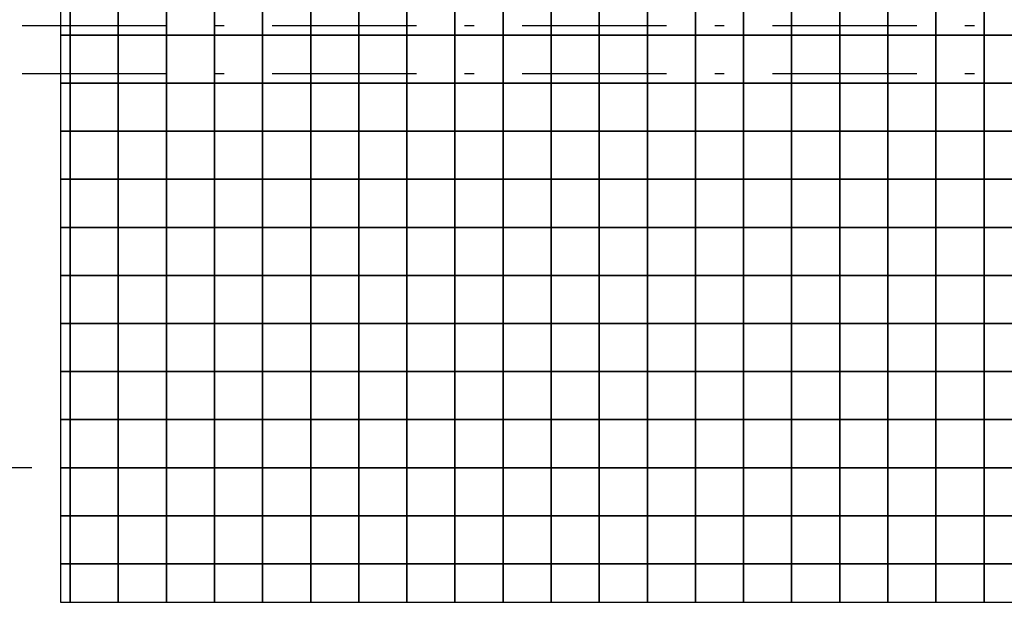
# Model space of a CAD drawing. Header units: millimetres. Extents: x 269 to 62306, y -15633 to 20300.
# Tile 58 of 90: x 30398 to 31421, y -140 to 466. Entities that reach past the tile are written whole.
import ezdxf

# ---------------------------------------------------------------- set-up
doc = ezdxf.new("R2010")
doc.units = ezdxf.units.MM
doc.header["$LTSCALE"] = 0.5
doc.header["$MEASUREMENT"] = 0
doc.linetypes.add('Over snittplan', pattern=[520, 300, -100, 20, -100])
doc.linetypes.add('PLINE', pattern=[0])
for name, color, linetype in [('223- Bjelker', 7, 'Continuous'), ('265- Gesimser_ takrenner og nedløp', 7, 'Continuous'), ('712- Drenering (Nye konstruksjoner)', 7, 'Continuous')]:
    doc.layers.add(name, color=color, linetype=linetype)

# ---------------------------------------------------------------- blocks, each defined once
blk = doc.blocks.new('*X191')
at = {"layer": '712- Drenering (Nye konstruksjoner)', "linetype": 'PLINE'}
for p, q in [((30450, 500), (30450, 450)), ((30450, 450), (30450, 500)), ((30500, 500), (30500, 450)), ((30500, 450), (30500, 500)), ((30550, 500), (30550, 450)), ((30550, 450), (30550, 500)), ((30600, 500), (30600, 450)), ((30600, 450), (30600, 500)), ((30650, 500), (30650, 450)), ((30650, 450), (30650, 500)), ((30700, 500), (30700, 450)), ((30700, 450), (30700, 500)), ((30750, 500), (30750, 450)), ((30750, 450), (30750, 500)), ((30800, 500), (30800, 450)), ((30800, 450), (30800, 500)), ((30850, 500), (30850, 450)), ((30850, 450), (30850, 500)), ((30900, 500), (30900, 450)), ((30900, 450), (30900, 500)), ((30950, 500), (30950, 450)), ((30950, 450), (30950, 500)), ((31000, 500), (31000, 450)), ((31000, 450), (31000, 500)), ((31050, 500), (31050, 450)), ((31050, 450), (31050, 500)), ((31100, 500), (31100, 450)), ((31100, 450), (31100, 500)), ((31150, 500), (31150, 450)), ((31150, 450), (31150, 500)), ((31200, 500), (31200, 450)), ((31200, 450), (31200, 500)), ((31250, 500), (31250, 450)), ((31250, 450), (31250, 500)), ((31300, 500), (31300, 450)), ((31300, 450), (31300, 500)), ((31350, 500), (31350, 450)), ((31350, 450), (31350, 500)), ((31400, 500), (31400, 450)), ((31400, 450), (31400, 500)), ((30440, 450), (30450, 450)), ((30450, 450), (30440, 450)), ((30450, 450), (30500, 450)), ((30450, 450), (30450, 400)), ((30500, 450), (30450, 450)), ((30450, 400), (30450, 450)), ((30500, 450), (30550, 450)), ((30500, 450), (30500, 400)), ((30550, 450), (30500, 450)), ((30500, 400), (30500, 450)), ((30550, 450), (30600, 450)), ((30550, 450), (30550, 400)), ((30600, 450), (30550, 450)), ((30550, 400), (30550, 450)), ((30600, 450), (30650, 450)), ((30600, 450), (30600, 400)), ((30650, 450), (30600, 450)), ((30600, 400), (30600, 450)), ((30650, 450), (30700, 450)), ((30650, 450), (30650, 400)), ((30700, 450), (30650, 450)), ((30650, 400), (30650, 450)), ((30700, 450), (30750, 450)), ((30700, 450), (30700, 400)), ((30750, 450), (30700, 450)), ((30700, 400), (30700, 450)), ((30750, 450), (30800, 450)), ((30750, 450), (30750, 400)), ((30800, 450), (30750, 450)), ((30750, 400), (30750, 450)), ((30800, 450), (30850, 450)), ((30800, 450), (30800, 400)), ((30850, 450), (30800, 450)), ((30800, 400), (30800, 450)), ((30850, 450), (30900, 450)), ((30850, 450), (30850, 400)), ((30900, 450), (30850, 450)), ((30850, 400), (30850, 450)), ((30900, 450), (30950, 450)), ((30900, 450), (30900, 400)), ((30950, 450), (30900, 450)), ((30900, 400), (30900, 450)), ((30950, 450), (31000, 450)), ((30950, 450), (30950, 400)), ((31000, 450), (30950, 450)), ((30950, 400), (30950, 450)), ((31000, 450), (31050, 450)), ((31000, 450), (31000, 400)), ((31050, 450), (31000, 450)), ((31000, 400), (31000, 450)), ((31050, 450), (31100, 450)), ((31050, 450), (31050, 400)), ((31100, 450), (31050, 450)), ((31050, 400), (31050, 450)), ((31100, 450), (31150, 450)), ((31100, 450), (31100, 400)), ((31150, 450), (31100, 450)), ((31100, 400), (31100, 450)), ((31150, 450), (31200, 450)), ((31150, 450), (31150, 400)), ((31200, 450), (31150, 450)), ((31150, 400), (31150, 450)), ((31200, 450), (31250, 450)), ((31200, 450), (31200, 400)), ((31250, 450), (31200, 450)), ((31200, 400), (31200, 450)), ((31250, 450), (31300, 450)), ((31250, 450), (31250, 400)), ((31300, 450), (31250, 450)), ((31250, 400), (31250, 450)), ((31300, 450), (31350, 450)), ((31300, 450), (31300, 400)), ((31350, 450), (31300, 450)), ((31300, 400), (31300, 450)), ((31350, 450), (31400, 450)), ((31350, 450), (31350, 400)), ((31400, 450), (31350, 450)), ((31350, 400), (31350, 450)), ((31400, 450), (31450, 450)), ((31400, 450), (31400, 400)), ((31450, 450), (31400, 450)), ((31400, 400), (31400, 450)), ((30440, 400), (30450, 400)), ((30450, 400), (30440, 400)), ((30450, 400), (30500, 400)), ((30450, 400), (30450, 350)), ((30500, 400), (30450, 400)), ((30450, 350), (30450, 400)), ((30500, 400), (30550, 400)), ((30500, 400), (30500, 350)), ((30550, 400), (30500, 400)), ((30500, 350), (30500, 400)), ((30550, 400), (30600, 400)), ((30550, 400), (30550, 350)), ((30600, 400), (30550, 400)), ((30550, 350), (30550, 400)), ((30600, 400), (30650, 400)), ((30600, 400), (30600, 350)), ((30650, 400), (30600, 400)), ((30600, 350), (30600, 400)), ((30650, 400), (30700, 400)), ((30650, 400), (30650, 350)), ((30700, 400), (30650, 400)), ((30650, 350), (30650, 400)), ((30700, 400), (30750, 400)), ((30700, 400), (30700, 350)), ((30750, 400), (30700, 400)), ((30700, 350), (30700, 400)), ((30750, 400), (30800, 400)), ((30750, 400), (30750, 350)), ((30800, 400), (30750, 400)), ((30750, 350), (30750, 400)), ((30800, 400), (30850, 400)), ((30800, 400), (30800, 350)), ((30850, 400), (30800, 400)), ((30800, 350), (30800, 400)), ((30850, 400), (30900, 400)), ((30850, 400), (30850, 350)), ((30900, 400), (30850, 400)), ((30850, 350), (30850, 400)), ((30900, 400), (30950, 400)), ((30900, 400), (30900, 350)), ((30950, 400), (30900, 400)), ((30900, 350), (30900, 400)), ((30950, 400), (31000, 400)), ((30950, 400), (30950, 350)), ((31000, 400), (30950, 400)), ((30950, 350), (30950, 400)), ((31000, 400), (31050, 400)), ((31000, 400), (31000, 350)), ((31050, 400), (31000, 400)), ((31000, 350), (31000, 400)), ((31050, 400), (31100, 400)), ((31050, 400), (31050, 350)), ((31100, 400), (31050, 400)), ((31050, 350), (31050, 400)), ((31100, 400), (31150, 400)), ((31100, 400), (31100, 350)), ((31150, 400), (31100, 400)), ((31100, 350), (31100, 400)), ((31150, 400), (31200, 400)), ((31150, 400), (31150, 350)), ((31200, 400), (31150, 400)), ((31150, 350), (31150, 400)), ((31200, 400), (31250, 400)), ((31200, 400), (31200, 350)), ((31250, 400), (31200, 400)), ((31200, 350), (31200, 400)), ((31250, 400), (31300, 400)), ((31250, 400), (31250, 350)), ((31300, 400), (31250, 400)), ((31250, 350), (31250, 400)), ((31300, 400), (31350, 400)), ((31300, 400), (31300, 350)), ((31350, 400), (31300, 400)), ((31300, 350), (31300, 400)), ((31350, 400), (31400, 400)), ((31350, 400), (31350, 350)), ((31400, 400), (31350, 400)), ((31350, 350), (31350, 400)), ((31400, 400), (31450, 400)), ((31400, 400), (31400, 350)), ((31450, 400), (31400, 400)), ((31400, 350), (31400, 400)), ((30440, 350), (30450, 350)), ((30450, 350), (30440, 350)), ((30450, 350), (30500, 350)), ((30450, 350), (30450, 300)), ((30500, 350), (30450, 350)), ((30450, 300), (30450, 350)), ((30500, 350), (30550, 350)), ((30500, 350), (30500, 300)), ((30550, 350), (30500, 350)), ((30500, 300), (30500, 350)), ((30550, 350), (30600, 350)), ((30550, 350), (30550, 300)), ((30600, 350), (30550, 350)), ((30550, 300), (30550, 350)), ((30600, 350), (30650, 350)), ((30600, 350), (30600, 300)), ((30650, 350), (30600, 350)), ((30600, 300), (30600, 350)), ((30650, 350), (30700, 350)), ((30650, 350), (30650, 300)), ((30700, 350), (30650, 350)), ((30650, 300), (30650, 350)), ((30700, 350), (30750, 350)), ((30700, 350), (30700, 300)), ((30750, 350), (30700, 350)), ((30700, 300), (30700, 350)), ((30750, 350), (30800, 350)), ((30750, 350), (30750, 300)), ((30800, 350), (30750, 350)), ((30750, 300), (30750, 350)), ((30800, 350), (30850, 350)), ((30800, 350), (30800, 300)), ((30850, 350), (30800, 350)), ((30800, 300), (30800, 350)), ((30850, 350), (30900, 350)), ((30850, 350), (30850, 300)), ((30900, 350), (30850, 350)), ((30850, 300), (30850, 350)), ((30900, 350), (30950, 350)), ((30900, 350), (30900, 300)), ((30950, 350), (30900, 350)), ((30900, 300), (30900, 350)), ((30950, 350), (31000, 350)), ((30950, 350), (30950, 300)), ((31000, 350), (30950, 350)), ((30950, 300), (30950, 350)), ((31000, 350), (31050, 350)), ((31000, 350), (31000, 300)), ((31050, 350), (31000, 350)), ((31000, 300), (31000, 350)), ((31050, 350), (31100, 350)), ((31050, 350), (31050, 300)), ((31100, 350), (31050, 350)), ((31050, 300), (31050, 350)), ((31100, 350), (31150, 350)), ((31100, 350), (31100, 300)), ((31150, 350), (31100, 350)), ((31100, 300), (31100, 350)), ((31150, 350), (31200, 350)), ((31150, 350), (31150, 300)), ((31200, 350), (31150, 350)), ((31150, 300), (31150, 350)), ((31200, 350), (31250, 350)), ((31200, 350), (31200, 300)), ((31250, 350), (31200, 350)), ((31200, 300), (31200, 350)), ((31250, 350), (31300, 350)), ((31250, 350), (31250, 300)), ((31300, 350), (31250, 350)), ((31250, 300), (31250, 350)), ((31300, 350), (31350, 350)), ((31300, 350), (31300, 300)), ((31350, 350), (31300, 350)), ((31300, 300), (31300, 350)), ((31350, 350), (31400, 350)), ((31350, 350), (31350, 300)), ((31400, 350), (31350, 350)), ((31350, 300), (31350, 350)), ((31400, 350), (31450, 350)), ((31400, 350), (31400, 300)), ((31450, 350), (31400, 350)), ((31400, 300), (31400, 350)), ((30440, 300), (30450, 300)), ((30450, 300), (30440, 300)), ((30450, 300), (30500, 300)), ((30450, 300), (30450, 250)), ((30500, 300), (30450, 300)), ((30450, 250), (30450, 300)), ((30500, 300), (30550, 300)), ((30500, 300), (30500, 250)), ((30550, 300), (30500, 300)), ((30500, 250), (30500, 300)), ((30550, 300), (30600, 300)), ((30550, 300), (30550, 250)), ((30600, 300), (30550, 300)), ((30550, 250), (30550, 300)), ((30600, 300), (30650, 300)), ((30600, 300), (30600, 250)), ((30650, 300), (30600, 300)), ((30600, 250), (30600, 300)), ((30650, 300), (30700, 300)), ((30650, 300), (30650, 250)), ((30700, 300), (30650, 300)), ((30650, 250), (30650, 300)), ((30700, 300), (30750, 300)), ((30700, 300), (30700, 250)), ((30750, 300), (30700, 300)), ((30700, 250), (30700, 300)), ((30750, 300), (30800, 300)), ((30750, 300), (30750, 250)), ((30800, 300), (30750, 300)), ((30750, 250), (30750, 300)), ((30800, 300), (30850, 300)), ((30800, 300), (30800, 250)), ((30850, 300), (30800, 300)), ((30800, 250), (30800, 300)), ((30850, 300), (30900, 300)), ((30850, 300), (30850, 250)), ((30900, 300), (30850, 300)), ((30850, 250), (30850, 300)), ((30900, 300), (30950, 300)), ((30900, 300), (30900, 250)), ((30950, 300), (30900, 300)), ((30900, 250), (30900, 300)), ((30950, 300), (31000, 300)), ((30950, 300), (30950, 250)), ((31000, 300), (30950, 300)), ((30950, 250), (30950, 300)), ((31000, 300), (31050, 300)), ((31000, 300), (31000, 250)), ((31050, 300), (31000, 300)), ((31000, 250), (31000, 300)), ((31050, 300), (31100, 300)), ((31050, 300), (31050, 250)), ((31100, 300), (31050, 300)), ((31050, 250), (31050, 300)), ((31100, 300), (31150, 300)), ((31100, 300), (31100, 250)), ((31150, 300), (31100, 300)), ((31100, 250), (31100, 300)), ((31150, 300), (31200, 300)), ((31150, 300), (31150, 250)), ((31200, 300), (31150, 300)), ((31150, 250), (31150, 300)), ((31200, 300), (31250, 300)), ((31200, 300), (31200, 250)), ((31250, 300), (31200, 300)), ((31200, 250), (31200, 300)), ((31250, 300), (31300, 300)), ((31250, 300), (31250, 250)), ((31300, 300), (31250, 300)), ((31250, 250), (31250, 300)), ((31300, 300), (31350, 300)), ((31300, 300), (31300, 250)), ((31350, 300), (31300, 300)), ((31300, 250), (31300, 300)), ((31350, 300), (31400, 300)), ((31350, 300), (31350, 250)), ((31400, 300), (31350, 300)), ((31350, 250), (31350, 300)), ((31400, 300), (31450, 300)), ((31400, 300), (31400, 250)), ((31450, 300), (31400, 300)), ((31400, 250), (31400, 300)), ((30440, 250), (30450, 250)), ((30450, 250), (30440, 250)), ((30450, 250), (30500, 250)), ((30450, 250), (30450, 200)), ((30500, 250), (30450, 250)), ((30450, 200), (30450, 250)), ((30500, 250), (30550, 250)), ((30500, 250), (30500, 200)), ((30550, 250), (30500, 250)), ((30500, 200), (30500, 250)), ((30550, 250), (30600, 250)), ((30550, 250), (30550, 200)), ((30600, 250), (30550, 250)), ((30550, 200), (30550, 250)), ((30600, 250), (30650, 250)), ((30600, 250), (30600, 200)), ((30650, 250), (30600, 250)), ((30600, 200), (30600, 250)), ((30650, 250), (30700, 250)), ((30650, 250), (30650, 200)), ((30700, 250), (30650, 250)), ((30650, 200), (30650, 250)), ((30700, 250), (30750, 250)), ((30700, 250), (30700, 200)), ((30750, 250), (30700, 250)), ((30700, 200), (30700, 250)), ((30750, 250), (30800, 250)), ((30750, 250), (30750, 200)), ((30800, 250), (30750, 250)), ((30750, 200), (30750, 250)), ((30800, 250), (30850, 250)), ((30800, 250), (30800, 200)), ((30850, 250), (30800, 250)), ((30800, 200), (30800, 250)), ((30850, 250), (30900, 250)), ((30850, 250), (30850, 200)), ((30900, 250), (30850, 250)), ((30850, 200), (30850, 250)), ((30900, 250), (30950, 250)), ((30900, 250), (30900, 200)), ((30950, 250), (30900, 250)), ((30900, 200), (30900, 250)), ((30950, 250), (31000, 250)), ((30950, 250), (30950, 200)), ((31000, 250), (30950, 250)), ((30950, 200), (30950, 250)), ((31000, 250), (31050, 250)), ((31000, 250), (31000, 200)), ((31050, 250), (31000, 250)), ((31000, 200), (31000, 250)), ((31050, 250), (31100, 250)), ((31050, 250), (31050, 200)), ((31100, 250), (31050, 250)), ((31050, 200), (31050, 250)), ((31100, 250), (31150, 250)), ((31100, 250), (31100, 200)), ((31150, 250), (31100, 250)), ((31100, 200), (31100, 250)), ((31150, 250), (31200, 250)), ((31150, 250), (31150, 200)), ((31200, 250), (31150, 250)), ((31150, 200), (31150, 250)), ((31200, 250), (31250, 250)), ((31200, 250), (31200, 200)), ((31250, 250), (31200, 250)), ((31200, 200), (31200, 250)), ((31250, 250), (31300, 250)), ((31250, 250), (31250, 200)), ((31300, 250), (31250, 250)), ((31250, 200), (31250, 250)), ((31300, 250), (31350, 250)), ((31300, 250), (31300, 200)), ((31350, 250), (31300, 250)), ((31300, 200), (31300, 250)), ((31350, 250), (31400, 250)), ((31350, 250), (31350, 200)), ((31400, 250), (31350, 250)), ((31350, 200), (31350, 250)), ((31400, 250), (31450, 250)), ((31400, 250), (31400, 200)), ((31450, 250), (31400, 250)), ((31400, 200), (31400, 250)), ((30440, 200), (30450, 200)), ((30450, 200), (30440, 200)), ((30450, 200), (30500, 200)), ((30450, 200), (30450, 150)), ((30500, 200), (30450, 200)), ((30450, 150), (30450, 200)), ((30500, 200), (30550, 200)), ((30500, 200), (30500, 150)), ((30550, 200), (30500, 200)), ((30500, 150), (30500, 200)), ((30550, 200), (30600, 200)), ((30550, 200), (30550, 150)), ((30600, 200), (30550, 200)), ((30550, 150), (30550, 200)), ((30600, 200), (30650, 200)), ((30600, 200), (30600, 150)), ((30650, 200), (30600, 200)), ((30600, 150), (30600, 200)), ((30650, 200), (30700, 200)), ((30650, 200), (30650, 150)), ((30700, 200), (30650, 200)), ((30650, 150), (30650, 200)), ((30700, 200), (30750, 200)), ((30700, 200), (30700, 150)), ((30750, 200), (30700, 200)), ((30700, 150), (30700, 200)), ((30750, 200), (30800, 200)), ((30750, 200), (30750, 150)), ((30800, 200), (30750, 200)), ((30750, 150), (30750, 200)), ((30800, 200), (30850, 200)), ((30800, 200), (30800, 150)), ((30850, 200), (30800, 200)), ((30800, 150), (30800, 200)), ((30850, 200), (30900, 200)), ((30850, 200), (30850, 150)), ((30900, 200), (30850, 200)), ((30850, 150), (30850, 200)), ((30900, 200), (30950, 200)), ((30900, 200), (30900, 150)), ((30950, 200), (30900, 200)), ((30900, 150), (30900, 200)), ((30950, 200), (31000, 200)), ((30950, 200), (30950, 150)), ((31000, 200), (30950, 200)), ((30950, 150), (30950, 200)), ((31000, 200), (31050, 200)), ((31000, 200), (31000, 150)), ((31050, 200), (31000, 200)), ((31000, 150), (31000, 200)), ((31050, 200), (31100, 200)), ((31050, 200), (31050, 150)), ((31100, 200), (31050, 200)), ((31050, 150), (31050, 200)), ((31100, 200), (31150, 200)), ((31100, 200), (31100, 150)), ((31150, 200), (31100, 200)), ((31100, 150), (31100, 200)), ((31150, 200), (31200, 200)), ((31150, 200), (31150, 150)), ((31200, 200), (31150, 200)), ((31150, 150), (31150, 200)), ((31200, 200), (31250, 200)), ((31200, 200), (31200, 150)), ((31250, 200), (31200, 200)), ((31200, 150), (31200, 200)), ((31250, 200), (31300, 200)), ((31250, 200), (31250, 150)), ((31300, 200), (31250, 200)), ((31250, 150), (31250, 200)), ((31300, 200), (31350, 200)), ((31300, 200), (31300, 150)), ((31350, 200), (31300, 200)), ((31300, 150), (31300, 200)), ((31350, 200), (31400, 200)), ((31350, 200), (31350, 150)), ((31400, 200), (31350, 200)), ((31350, 150), (31350, 200)), ((31400, 200), (31450, 200)), ((31400, 200), (31400, 150)), ((31450, 200), (31400, 200)), ((31400, 150), (31400, 200)), ((30440, 150), (30450, 150)), ((30450, 150), (30440, 150)), ((30450, 150), (30500, 150)), ((30450, 150), (30450, 100)), ((30500, 150), (30450, 150)), ((30450, 100), (30450, 150)), ((30500, 150), (30550, 150)), ((30500, 150), (30500, 100)), ((30550, 150), (30500, 150)), ((30500, 100), (30500, 150)), ((30550, 150), (30600, 150)), ((30550, 150), (30550, 100)), ((30600, 150), (30550, 150)), ((30550, 100), (30550, 150)), ((30600, 150), (30650, 150)), ((30600, 150), (30600, 100)), ((30650, 150), (30600, 150)), ((30600, 100), (30600, 150)), ((30650, 150), (30700, 150)), ((30650, 150), (30650, 100)), ((30700, 150), (30650, 150)), ((30650, 100), (30650, 150)), ((30700, 150), (30750, 150)), ((30700, 150), (30700, 100)), ((30750, 150), (30700, 150)), ((30700, 100), (30700, 150)), ((30750, 150), (30800, 150)), ((30750, 150), (30750, 100)), ((30800, 150), (30750, 150)), ((30750, 100), (30750, 150)), ((30800, 150), (30850, 150)), ((30800, 150), (30800, 100)), ((30850, 150), (30800, 150)), ((30800, 100), (30800, 150)), ((30850, 150), (30900, 150)), ((30850, 150), (30850, 100)), ((30900, 150), (30850, 150)), ((30850, 100), (30850, 150)), ((30900, 150), (30950, 150)), ((30900, 150), (30900, 100)), ((30950, 150), (30900, 150)), ((30900, 100), (30900, 150)), ((30950, 150), (31000, 150)), ((30950, 150), (30950, 100)), ((31000, 150), (30950, 150)), ((30950, 100), (30950, 150)), ((31000, 150), (31050, 150)), ((31000, 150), (31000, 100)), ((31050, 150), (31000, 150)), ((31000, 100), (31000, 150)), ((31050, 150), (31100, 150)), ((31050, 150), (31050, 100)), ((31100, 150), (31050, 150)), ((31050, 100), (31050, 150)), ((31100, 150), (31150, 150)), ((31100, 150), (31100, 100)), ((31150, 150), (31100, 150)), ((31100, 100), (31100, 150)), ((31150, 150), (31200, 150)), ((31150, 150), (31150, 100)), ((31200, 150), (31150, 150)), ((31150, 100), (31150, 150)), ((31200, 150), (31250, 150)), ((31200, 150), (31200, 100)), ((31250, 150), (31200, 150)), ((31200, 100), (31200, 150)), ((31250, 150), (31300, 150)), ((31250, 150), (31250, 100)), ((31300, 150), (31250, 150)), ((31250, 100), (31250, 150)), ((31300, 150), (31350, 150)), ((31300, 150), (31300, 100)), ((31350, 150), (31300, 150)), ((31300, 100), (31300, 150)), ((31350, 150), (31400, 150)), ((31350, 150), (31350, 100)), ((31400, 150), (31350, 150)), ((31350, 100), (31350, 150)), ((31400, 150), (31450, 150)), ((31400, 150), (31400, 100)), ((31450, 150), (31400, 150)), ((31400, 100), (31400, 150)), ((30440, 100), (30450, 100)), ((30450, 100), (30440, 100)), ((30450, 100), (30500, 100)), ((30450, 100), (30450, 50)), ((30500, 100), (30450, 100)), ((30450, 50), (30450, 100)), ((30500, 100), (30550, 100)), ((30500, 100), (30500, 50)), ((30550, 100), (30500, 100)), ((30500, 50), (30500, 100)), ((30550, 100), (30600, 100)), ((30550, 100), (30550, 50)), ((30600, 100), (30550, 100)), ((30550, 50), (30550, 100)), ((30600, 100), (30650, 100)), ((30600, 100), (30600, 50)), ((30650, 100), (30600, 100)), ((30600, 50), (30600, 100)), ((30650, 100), (30700, 100)), ((30650, 100), (30650, 50)), ((30700, 100), (30650, 100)), ((30650, 50), (30650, 100)), ((30700, 100), (30750, 100)), ((30700, 100), (30700, 50)), ((30750, 100), (30700, 100)), ((30700, 50), (30700, 100)), ((30750, 100), (30800, 100)), ((30750, 100), (30750, 50)), ((30800, 100), (30750, 100)), ((30750, 50), (30750, 100)), ((30800, 100), (30850, 100)), ((30800, 100), (30800, 50)), ((30850, 100), (30800, 100)), ((30800, 50), (30800, 100)), ((30850, 100), (30900, 100)), ((30850, 100), (30850, 50)), ((30900, 100), (30850, 100)), ((30850, 50), (30850, 100)), ((30900, 100), (30950, 100)), ((30900, 100), (30900, 50)), ((30950, 100), (30900, 100)), ((30900, 50), (30900, 100)), ((30950, 100), (31000, 100)), ((30950, 100), (30950, 50)), ((31000, 100), (30950, 100)), ((30950, 50), (30950, 100)), ((31000, 100), (31050, 100)), ((31000, 100), (31000, 50)), ((31050, 100), (31000, 100)), ((31000, 50), (31000, 100)), ((31050, 100), (31100, 100)), ((31050, 100), (31050, 50)), ((31100, 100), (31050, 100)), ((31050, 50), (31050, 100)), ((31100, 100), (31150, 100)), ((31100, 100), (31100, 50)), ((31150, 100), (31100, 100)), ((31100, 50), (31100, 100)), ((31150, 100), (31200, 100)), ((31150, 100), (31150, 50)), ((31200, 100), (31150, 100)), ((31150, 50), (31150, 100)), ((31200, 100), (31250, 100)), ((31200, 100), (31200, 50)), ((31250, 100), (31200, 100)), ((31200, 50), (31200, 100)), ((31250, 100), (31300, 100)), ((31250, 100), (31250, 50)), ((31300, 100), (31250, 100)), ((31250, 50), (31250, 100)), ((31300, 100), (31350, 100)), ((31300, 100), (31300, 50)), ((31350, 100), (31300, 100)), ((31300, 50), (31300, 100)), ((31350, 100), (31400, 100)), ((31350, 100), (31350, 50)), ((31400, 100), (31350, 100)), ((31350, 50), (31350, 100)), ((31400, 100), (31450, 100)), ((31400, 100), (31400, 50)), ((31450, 100), (31400, 100)), ((31400, 50), (31400, 100)), ((30440, 50), (30450, 50)), ((30450, 50), (30440, 50)), ((30450, 50), (30500, 50)), ((30450, 50), (30450, 0)), ((30500, 50), (30450, 50)), ((30450, 0), (30450, 50)), ((30500, 50), (30550, 50)), ((30500, 50), (30500, 0)), ((30550, 50), (30500, 50)), ((30500, 0), (30500, 50)), ((30550, 50), (30600, 50)), ((30550, 50), (30550, 0)), ((30600, 50), (30550, 50)), ((30550, 0), (30550, 50)), ((30600, 50), (30650, 50)), ((30600, 50), (30600, 0)), ((30650, 50), (30600, 50)), ((30600, 0), (30600, 50)), ((30650, 50), (30700, 50)), ((30650, 50), (30650, 0)), ((30700, 50), (30650, 50)), ((30650, 0), (30650, 50)), ((30700, 50), (30750, 50)), ((30700, 50), (30700, 0)), ((30750, 50), (30700, 50)), ((30700, 0), (30700, 50)), ((30750, 50), (30800, 50)), ((30750, 50), (30750, 0)), ((30800, 50), (30750, 50)), ((30750, 0), (30750, 50)), ((30800, 50), (30850, 50)), ((30800, 50), (30800, 0)), ((30850, 50), (30800, 50)), ((30800, 0), (30800, 50)), ((30850, 50), (30900, 50)), ((30850, 50), (30850, 0)), ((30900, 50), (30850, 50)), ((30850, 0), (30850, 50)), ((30900, 50), (30950, 50)), ((30900, 50), (30900, 0)), ((30950, 50), (30900, 50)), ((30900, 0), (30900, 50)), ((30950, 50), (31000, 50)), ((30950, 50), (30950, 0)), ((31000, 50), (30950, 50)), ((30950, 0), (30950, 50)), ((31000, 50), (31050, 50)), ((31000, 50), (31000, 0)), ((31050, 50), (31000, 50)), ((31000, 0), (31000, 50)), ((31050, 50), (31100, 50)), ((31050, 50), (31050, 0)), ((31100, 50), (31050, 50)), ((31050, 0), (31050, 50)), ((31100, 50), (31150, 50)), ((31100, 50), (31100, 0)), ((31150, 50), (31100, 50)), ((31100, 0), (31100, 50)), ((31150, 50), (31200, 50)), ((31150, 50), (31150, 0)), ((31200, 50), (31150, 50)), ((31150, 0), (31150, 50)), ((31200, 50), (31250, 50)), ((31200, 50), (31200, 0)), ((31250, 50), (31200, 50)), ((31200, 0), (31200, 50)), ((31250, 50), (31300, 50)), ((31250, 50), (31250, 0)), ((31300, 50), (31250, 50)), ((31250, 0), (31250, 50)), ((31300, 50), (31350, 50)), ((31300, 50), (31300, 0)), ((31350, 50), (31300, 50)), ((31300, 0), (31300, 50)), ((31350, 50), (31400, 50)), ((31350, 50), (31350, 0)), ((31400, 50), (31350, 50)), ((31350, 0), (31350, 50)), ((31400, 50), (31450, 50)), ((31400, 50), (31400, 0)), ((31450, 50), (31400, 50)), ((31400, 0), (31400, 50)), ((30440, 0), (30450, 0)), ((30450, 0), (30500, 0)), ((30450, 0), (30450, -50)), ((30450, -50), (30450, 0)), ((30500, 0), (30550, 0)), ((30500, 0), (30500, -50)), ((30500, -50), (30500, 0)), ((30550, 0), (30600, 0)), ((30550, 0), (30550, -50)), ((30550, -50), (30550, 0)), ((30600, 0), (30650, 0)), ((30600, 0), (30600, -50)), ((30600, -50), (30600, 0)), ((30650, 0), (30700, 0)), ((30650, 0), (30650, -50)), ((30650, -50), (30650, 0)), ((30700, 0), (30750, 0)), ((30700, 0), (30700, -50)), ((30700, -50), (30700, 0)), ((30750, 0), (30800, 0)), ((30750, 0), (30750, -50)), ((30750, -50), (30750, 0)), ((30800, 0), (30850, 0)), ((30800, 0), (30800, -50)), ((30800, -50), (30800, 0)), ((30850, 0), (30900, 0)), ((30850, 0), (30850, -50)), ((30850, -50), (30850, 0)), ((30900, 0), (30950, 0)), ((30900, 0), (30900, -50)), ((30900, -50), (30900, 0)), ((30950, 0), (31000, 0)), ((30950, 0), (30950, -50)), ((30950, -50), (30950, 0)), ((31000, 0), (31050, 0)), ((31000, 0), (31000, -50)), ((31000, -50), (31000, 0)), ((31050, 0), (31100, 0)), ((31050, 0), (31050, -50)), ((31050, -50), (31050, 0)), ((31100, 0), (31150, 0)), ((31100, 0), (31100, -50)), ((31100, -50), (31100, 0)), ((31150, 0), (31200, 0)), ((31150, 0), (31150, -50)), ((31150, -50), (31150, 0)), ((31200, 0), (31250, 0)), ((31200, 0), (31200, -50)), ((31200, -50), (31200, 0)), ((31250, 0), (31300, 0)), ((31250, 0), (31250, -50)), ((31250, -50), (31250, 0)), ((31300, 0), (31350, 0)), ((31300, 0), (31300, -50)), ((31300, -50), (31300, 0)), ((31350, 0), (31400, 0)), ((31350, 0), (31350, -50)), ((31350, -50), (31350, 0)), ((31400, 0), (31450, 0)), ((31400, 0), (31400, -50)), ((31400, -50), (31400, 0)), ((30450, 0), (30440, 0)), ((30500, 0), (30450, 0)), ((30550, 0), (30500, 0)), ((30600, 0), (30550, 0)), ((30650, 0), (30600, 0)), ((30700, 0), (30650, 0)), ((30750, 0), (30700, 0)), ((30800, 0), (30750, 0)), ((30850, 0), (30800, 0)), ((30900, 0), (30850, 0)), ((30950, 0), (30900, 0)), ((31000, 0), (30950, 0)), ((31050, 0), (31000, 0)), ((31100, 0), (31050, 0)), ((31150, 0), (31100, 0)), ((31200, 0), (31150, 0)), ((31250, 0), (31200, 0)), ((31300, 0), (31250, 0)), ((31350, 0), (31300, 0)), ((31400, 0), (31350, 0)), ((31450, 0), (31400, 0)), ((30440, -50), (30450, -50)), ((30450, -50), (30440, -50)), ((30450, -50), (30500, -50)), ((30450, -50), (30450, -100)), ((30500, -50), (30450, -50)), ((30450, -100), (30450, -50)), ((30500, -50), (30550, -50)), ((30500, -50), (30500, -100)), ((30550, -50), (30500, -50)), ((30500, -100), (30500, -50)), ((30550, -50), (30600, -50)), ((30550, -50), (30550, -100)), ((30600, -50), (30550, -50)), ((30550, -100), (30550, -50)), ((30600, -50), (30650, -50)), ((30600, -50), (30600, -100)), ((30650, -50), (30600, -50)), ((30600, -100), (30600, -50)), ((30650, -50), (30700, -50)), ((30650, -50), (30650, -100)), ((30700, -50), (30650, -50)), ((30650, -100), (30650, -50)), ((30700, -50), (30750, -50)), ((30700, -50), (30700, -100)), ((30750, -50), (30700, -50)), ((30700, -100), (30700, -50)), ((30750, -50), (30800, -50)), ((30750, -50), (30750, -100)), ((30800, -50), (30750, -50)), ((30750, -100), (30750, -50)), ((30800, -50), (30850, -50)), ((30800, -50), (30800, -100)), ((30850, -50), (30800, -50)), ((30800, -100), (30800, -50)), ((30850, -50), (30900, -50)), ((30850, -50), (30850, -100)), ((30900, -50), (30850, -50)), ((30850, -100), (30850, -50)), ((30900, -50), (30950, -50)), ((30900, -50), (30900, -100)), ((30950, -50), (30900, -50)), ((30900, -100), (30900, -50)), ((30950, -50), (31000, -50)), ((30950, -50), (30950, -100)), ((31000, -50), (30950, -50)), ((30950, -100), (30950, -50)), ((31000, -50), (31050, -50)), ((31000, -50), (31000, -100)), ((31050, -50), (31000, -50)), ((31000, -100), (31000, -50)), ((31050, -50), (31100, -50)), ((31050, -50), (31050, -100)), ((31100, -50), (31050, -50)), ((31050, -100), (31050, -50)), ((31100, -50), (31150, -50)), ((31100, -50), (31100, -100)), ((31150, -50), (31100, -50)), ((31100, -100), (31100, -50)), ((31150, -50), (31200, -50)), ((31150, -50), (31150, -100)), ((31200, -50), (31150, -50)), ((31150, -100), (31150, -50)), ((31200, -50), (31250, -50)), ((31200, -50), (31200, -100)), ((31250, -50), (31200, -50)), ((31200, -100), (31200, -50)), ((31250, -50), (31300, -50)), ((31250, -50), (31250, -100)), ((31300, -50), (31250, -50)), ((31250, -100), (31250, -50)), ((31300, -50), (31350, -50)), ((31300, -50), (31300, -100)), ((31350, -50), (31300, -50)), ((31300, -100), (31300, -50)), ((31350, -50), (31400, -50)), ((31350, -50), (31350, -100)), ((31400, -50), (31350, -50)), ((31350, -100), (31350, -50)), ((31400, -50), (31450, -50)), ((31400, -50), (31400, -100)), ((31450, -50), (31400, -50)), ((31400, -100), (31400, -50)), ((30440, -100), (30450, -100)), ((30450, -100), (30440, -100)), ((30450, -100), (30500, -100)), ((30450, -100), (30450, -140)), ((30500, -100), (30450, -100)), ((30450, -140), (30450, -100)), ((30500, -100), (30550, -100)), ((30500, -100), (30500, -140)), ((30550, -100), (30500, -100)), ((30500, -140), (30500, -100)), ((30550, -100), (30600, -100)), ((30550, -100), (30550, -140)), ((30600, -100), (30550, -100)), ((30550, -140), (30550, -100)), ((30600, -100), (30650, -100)), ((30600, -100), (30600, -140)), ((30650, -100), (30600, -100)), ((30600, -140), (30600, -100)), ((30650, -100), (30700, -100)), ((30650, -100), (30650, -140)), ((30700, -100), (30650, -100)), ((30650, -140), (30650, -100)), ((30700, -100), (30750, -100)), ((30700, -100), (30700, -140)), ((30750, -100), (30700, -100)), ((30700, -140), (30700, -100)), ((30750, -100), (30800, -100)), ((30750, -100), (30750, -140)), ((30800, -100), (30750, -100)), ((30750, -140), (30750, -100)), ((30800, -100), (30850, -100)), ((30800, -100), (30800, -140)), ((30850, -100), (30800, -100)), ((30800, -140), (30800, -100)), ((30850, -100), (30900, -100)), ((30850, -100), (30850, -140)), ((30900, -100), (30850, -100)), ((30850, -140), (30850, -100)), ((30900, -100), (30950, -100)), ((30900, -100), (30900, -140)), ((30950, -100), (30900, -100)), ((30900, -140), (30900, -100)), ((30950, -100), (31000, -100)), ((30950, -100), (30950, -140)), ((31000, -100), (30950, -100)), ((30950, -140), (30950, -100)), ((31000, -100), (31050, -100)), ((31000, -100), (31000, -140)), ((31050, -100), (31000, -100)), ((31000, -140), (31000, -100)), ((31050, -100), (31100, -100)), ((31050, -100), (31050, -140)), ((31100, -100), (31050, -100)), ((31050, -140), (31050, -100)), ((31100, -100), (31150, -100)), ((31100, -100), (31100, -140)), ((31150, -100), (31100, -100)), ((31100, -140), (31100, -100)), ((31150, -100), (31200, -100)), ((31150, -100), (31150, -140)), ((31200, -100), (31150, -100)), ((31150, -140), (31150, -100)), ((31200, -100), (31250, -100)), ((31200, -100), (31200, -140)), ((31250, -100), (31200, -100)), ((31200, -140), (31200, -100)), ((31250, -100), (31300, -100)), ((31250, -100), (31250, -140)), ((31300, -100), (31250, -100)), ((31250, -140), (31250, -100)), ((31300, -100), (31350, -100)), ((31300, -100), (31300, -140)), ((31350, -100), (31300, -100)), ((31300, -140), (31300, -100)), ((31350, -100), (31400, -100)), ((31350, -100), (31350, -140)), ((31400, -100), (31350, -100)), ((31350, -140), (31350, -100)), ((31400, -100), (31450, -100)), ((31400, -100), (31400, -140)), ((31450, -100), (31400, -100)), ((31400, -140), (31400, -100))]:
    blk.add_line(p, q, dxfattribs=at)

msp = doc.modelspace()

# ---------------------------------------------------------------- linework, layer by layer
at = {"layer": '223- Bjelker', "linetype": 'Over snittplan'}
for p, q in [((27540, 460), (40550, 460)), ((27540, 410), (40550, 410))]:
    msp.add_line(p, q, dxfattribs=at)
at = {"layer": '265- Gesimser_ takrenner og nedløp', "linetype": 'Over snittplan'}
msp.add_line((40550, 0), (27890, 0), dxfattribs=at)
at = {"layer": '712- Drenering (Nye konstruksjoner)', "linetype": 'PLINE', "flags": 128}
msp.add_lwpolyline([(31940, -140), (31940, 1360), (30440, 1360), (30440, -140)], close=True, dxfattribs=at)

# ---------------------------------------------------------------- block references
at = {"layer": '712- Drenering (Nye konstruksjoner)', "linetype": 'PLINE'}
msp.add_blockref('*X191', (0, 0), dxfattribs=at)

doc.saveas('drawing.dxf')
